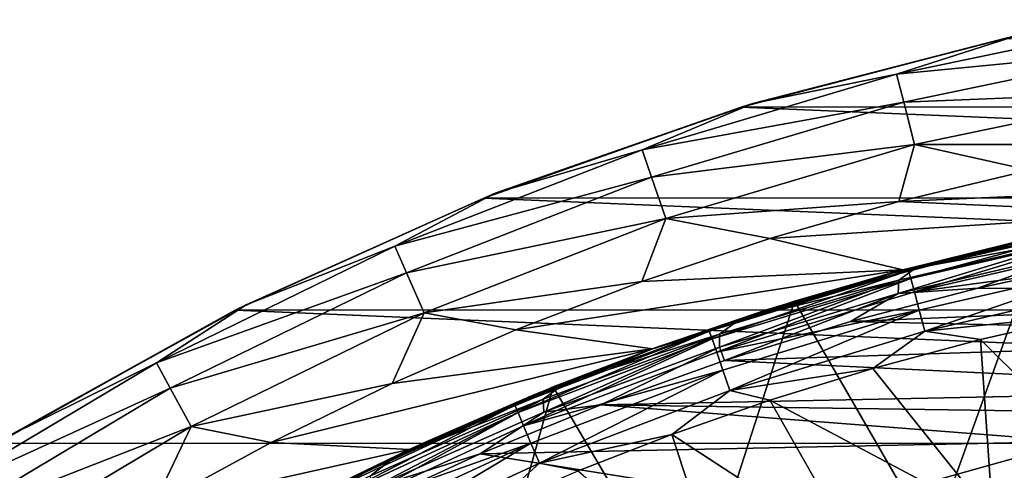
# Model space of a CAD drawing. Header units: metres. Extents: x -24 to 127, y -24 to 24.
# Tile 24 of 151: x -12.41 to -5.07, y 20.24 to 23.6. Entities that reach past the tile are written whole.
import ezdxf

# ---------------------------------------------------------------- set-up
doc = ezdxf.new("R2010")
doc.units = ezdxf.units.M
doc.layers.add('solid_12_381_051_XXX', color=7, linetype='CONTINUOUS')

msp = doc.modelspace()

# ---------------------------------------------------------------- linework, layer by layer
at = {"layer": 'solid_12_381_051_XXX'}
for points in [[(-5.873039, 23.192106, -0.618042), (-3.937791, 23.597885, -0.618042), (-4.97385, 23.478945, -1)], [(-3.902107, 23.384047, -0.293171), (-3.937791, 23.597885, -0.618042), (-5.873039, 23.192106, -0.618042)], [(-5.873039, 23.192106, -0.618042), (-4.97385, 23.478945, -1), (-6.943242, 22.973711, -1)], [(-5.068629, 23.458105, -4), (-6.943242, 22.973711, -1), (-4.97385, 23.478945, -1)], [(-5.068629, 23.458105, -4), (-7.031469, 22.946747, -4), (-6.943242, 22.973711, -1)], [(7.005678, 22.954544, -4), (-7.031469, 22.946747, -4), (-5.068629, 23.458105, -4)], [(-5.819819, 22.981945, -0.293171), (-3.902107, 23.384047, -0.293171), (-5.873039, 23.192106, -0.618042)], [(-5.819819, 22.981945, -0.293171), (-3.848663, 23.063774, -0.07612), (-3.902107, 23.384047, -0.293171)], [(-7.768168, 22.627901, -0.618042), (-5.873039, 23.192106, -0.618042), (-6.943242, 22.973711, -1)], [(-5.819819, 22.981945, -0.293171), (-5.873039, 23.192106, -0.618042), (-7.768168, 22.627901, -0.618042)], [(-5.819819, 22.981945, -0.293171), (-5.740109, 22.667179, -0.07612), (-3.848663, 23.063774, -0.07612)], [(-3.848663, 23.063774, -0.07612), (-5.740109, 22.667179, -0.07612), (-3.897288, 22.666763)], [(-7.768168, 22.627901, -0.618042), (-6.943242, 22.973711, -1), (-8.862804, 22.303602, -1)], [(-7.031469, 22.946747, -4), (-8.862804, 22.303602, -1), (-6.943242, 22.973711, -1)], [(-7.697775, 22.422853, -0.293171), (-5.819819, 22.981945, -0.293171), (-7.768168, 22.627901, -0.618042)], [(-7.697775, 22.422853, -0.293171), (-5.740109, 22.667179, -0.07612), (-5.819819, 22.981945, -0.293171)], [(-7.031469, 22.946747, -4), (-8.949168, 22.26848, -4), (-8.862804, 22.303602, -1)], [(8.933308, 22.274727, -4), (-8.949168, 22.26848, -4), (-7.031469, 22.946747, -4)], [(8.933308, 22.274727, -4), (-7.031469, 22.946747, -4), (7.005678, 22.954544, -4)], [(-7.697775, 22.422853, -0.293171), (-7.592345, 22.115746, -0.07612), (-5.740109, 22.667179, -0.07612)], [(-5.740109, 22.667179, -0.07612), (-7.592345, 22.115746, -0.07612), (-5.857441, 22.241598)], [(-5.740109, 22.667179, -0.07612), (-5.857441, 22.241598), (-4.883167, 22.475216)], [(-5.740109, 22.667179, -0.07612), (-4.883167, 22.475216), (-3.897288, 22.666763)], [(-9.610233, 21.909126, -0.618042), (-7.768168, 22.627901, -0.618042), (-8.862804, 22.303602, -1)], [(-7.697775, 22.422853, -0.293171), (-7.768168, 22.627901, -0.618042), (-9.610233, 21.909126, -0.618042)], [(-4.883167, 22.475216), (-5.857441, 22.241598), (-1.973785, 22.41321)], [(-9.523148, 21.71059, -0.293171), (-7.697775, 22.422853, -0.293171), (-9.610233, 21.909126, -0.618042)], [(-9.523148, 21.71059, -0.293171), (-7.592345, 22.115746, -0.07612), (-7.697775, 22.422853, -0.293171)], [(-5.857441, 22.241598), (-3.91418, 22.156349), (-1.973785, 22.41321)], [(-9.610233, 21.909126, -0.618042), (-8.862804, 22.303602, -1), (-10.718762, 21.473429, -1)], [(-8.949168, 22.26848, -4), (-10.718762, 21.473429, -1), (-8.862804, 22.303602, -1)], [(-8.949168, 22.26848, -4), (-10.799569, 21.432852, -4), (-10.718762, 21.473429, -1)], [(10.794077, 21.435608, -4), (-10.799569, 21.432852, -4), (-8.949168, 22.26848, -4)], [(10.794077, 21.435608, -4), (-8.949168, 22.26848, -4), (8.933308, 22.274727, -4)], [(-7.592345, 22.115746, -0.07612), (-6.817825, 21.965981), (-5.857441, 22.241598)], [(-5.857441, 22.241598), (-6.817825, 21.965981), (-3.91418, 22.156349)], [(-6.817825, 21.965981), (-5.827826, 21.732061), (-3.91418, 22.156349)], [(-3.91418, 22.156349), (-5.827826, 21.732061), (-4.789816, 21.984249, 115.500305)], [(-9.523148, 21.71059, -0.293171), (-9.392717, 21.413239, -0.07612), (-7.592345, 22.115746, -0.07612)], [(-7.592345, 22.115746, -0.07612), (-9.392717, 21.413239, -0.07612), (-7.770154, 21.647024)], [(-7.592345, 22.115746, -0.07612), (-7.770154, 21.647024), (-6.817825, 21.965981)], [(-5.784421, 21.727255, 144.586731), (-4.272875, 22.074862, 144.5867), (-4.869895, 21.96666, 144.440521)], [(-5.767173, 21.669825, 144.755173), (-4.272875, 22.074862, 144.5867), (-5.784421, 21.727255, 144.586731)], [(-5.767173, 21.669825, 144.755173), (-4.259668, 22.016983, 144.755356), (-4.272875, 22.074862, 144.5867)], [(-5.740383, 21.568455, 144.907623), (-4.259668, 22.016983, 144.755356), (-5.767173, 21.669825, 144.755173)], [(-5.740383, 21.568455, 144.907623), (-4.240066, 21.914536, 144.908188), (-4.259668, 22.016983, 144.755356)], [(-5.732307, 21.746029, 120.931236), (-4.396345, 22.052782, 120.308266), (-4.500052, 21.972555, 120.244957)], [(-5.032993, 21.929865, 120.696075), (-4.396345, 22.052782, 120.308266), (-5.732307, 21.746029, 120.931236)], [(-6.817825, 21.965981), (-7.770154, 21.647024), (-5.827826, 21.732061)], [(-5.606357, 19.717772, 115.500305), (-4.789816, 21.984249, 115.500305), (-6.63445, 21.499197, 115.500305)], [(-5.827826, 21.732061), (-6.63445, 21.499197, 115.500305), (-4.789816, 21.984249, 115.500305)], [(-5.861861, 21.557137, 120.80674), (-5.855443, 21.655893, 120.876984), (-4.500052, 21.972555, 120.244957)], [(-4.511598, 21.872599, 120.177101), (-5.861861, 21.557137, 120.80674), (-4.500052, 21.972555, 120.244957)], [(-5.732307, 21.746029, 120.931236), (-4.500052, 21.972555, 120.244957), (-5.855443, 21.655893, 120.876984)], [(-5.823433, 21.73333, 144.439209), (-4.869895, 21.96666, 144.440521), (-5.032993, 21.929865, 120.696075)], [(-5.784421, 21.727255, 144.586731), (-4.869895, 21.96666, 144.440521), (-5.823433, 21.73333, 144.439209)], [(-5.606357, 19.717772, 115.500305), (-3.76282, 20.151703, 115.500305), (-4.789816, 21.984249, 115.500305)], [(-11.386651, 21.040688, -0.618042), (-9.610233, 21.909126, -0.618042), (-10.718762, 21.473429, -1)], [(-9.523148, 21.71059, -0.293171), (-9.610233, 21.909126, -0.618042), (-11.386651, 21.040688, -0.618042)], [(-5.94256, 21.701059, 121.114182), (-5.032993, 21.929865, 120.696075), (-5.732307, 21.746029, 120.931236)], [(-5.823433, 21.73333, 144.439209), (-5.032993, 21.929865, 120.696075), (-5.94256, 21.701059, 121.114182)], [(-4.511598, 21.872599, 120.177101), (-5.268592, 21.596283, 120.507088), (-5.861861, 21.557137, 120.80674)], [(-4.213629, 21.776342, 145.028336), (-4.240066, 21.914536, 144.908188), (-5.740383, 21.568455, 144.907623)], [(-4.511598, 21.872599, 120.177101), (-4.313912, 21.801367, 120.061913), (-5.268592, 21.596283, 120.507088)], [(-0.401847, 21.588074, 118.237686), (-5.268592, 21.596283, 120.507088), (-4.313912, 21.801367, 120.061913)], [(-8.709915, 21.286398), (-7.692328, 21.143669), (-5.827826, 21.732061)], [(-7.770154, 21.647024), (-8.709915, 21.286398), (-5.827826, 21.732061)], [(-5.827826, 21.732061), (-7.692328, 21.143669), (-6.63445, 21.499197, 115.500305)], [(-7.268369, 21.276321, 144.586792), (-5.784421, 21.727255, 144.586731), (-6.765885, 21.45863, 144.437927)], [(-7.247111, 21.219685, 144.755035), (-5.784421, 21.727255, 144.586731), (-7.268369, 21.276321, 144.586792)], [(-7.247111, 21.219685, 144.755035), (-5.767173, 21.669825, 144.755173), (-5.784421, 21.727255, 144.586731)], [(-7.050594, 21.357073, 121.545959), (-5.732307, 21.746029, 120.931236), (-5.855443, 21.655893, 120.876984)], [(-5.94256, 21.701059, 121.114182), (-5.732307, 21.746029, 120.931236), (-7.050594, 21.357073, 121.545959)], [(-6.765885, 21.45863, 144.437927), (-5.823433, 21.73333, 144.439209), (-5.94256, 21.701059, 121.114182)], [(-5.784421, 21.727255, 144.586731), (-5.823433, 21.73333, 144.439209), (-6.765885, 21.45863, 144.437927)], [(-5.70434, 21.432009, 145.027283), (-4.213629, 21.776342, 145.028336), (-5.740383, 21.568455, 144.907623)], [(-5.662836, 21.27589, 145.103851), (-4.213629, 21.776342, 145.028336), (-5.70434, 21.432009, 145.027283)], [(-5.662836, 21.27589, 145.103851), (-4.183053, 21.618002, 145.105499), (-4.213629, 21.776342, 145.028336)], [(-11.283468, 20.850021, -0.293171), (-9.523148, 21.71059, -0.293171), (-11.386651, 21.040688, -0.618042)], [(-11.283468, 20.850021, -0.293171), (-9.392717, 21.413239, -0.07612), (-9.523148, 21.71059, -0.293171)], [(-9.392717, 21.413239, -0.07612), (-8.709915, 21.286398), (-7.770154, 21.647024)], [(-7.213217, 21.119953, 144.907166), (-5.767173, 21.669825, 144.755173), (-7.247111, 21.219685, 144.755035)], [(-7.213217, 21.119953, 144.907166), (-5.740383, 21.568455, 144.907623), (-5.767173, 21.669825, 144.755173)], [(-7.193555, 21.157097, 121.427719), (-7.192235, 21.254322, 121.500343), (-5.855443, 21.655893, 120.876984)], [(-5.861861, 21.557137, 120.80674), (-7.193555, 21.157097, 121.427719), (-5.855443, 21.655893, 120.876984)], [(-7.050594, 21.357073, 121.545959), (-5.855443, 21.655893, 120.876984), (-7.192235, 21.254322, 121.500343)], [(-6.834958, 21.436729, 121.525566), (-5.94256, 21.701059, 121.114182), (-7.050594, 21.357073, 121.545959)], [(-6.765885, 21.45863, 144.437927), (-5.94256, 21.701059, 121.114182), (-6.834958, 21.436729, 121.525566)], [(-5.70434, 21.432009, 145.027283), (-5.740383, 21.568455, 144.907623), (-7.213217, 21.119953, 144.907166)], [(-0.401847, 21.588074, 118.237686), (-6.217535, 21.347294, 120.949585), (-5.268592, 21.596283, 120.507088)], [(-5.861861, 21.557137, 120.80674), (-5.268592, 21.596283, 120.507088), (-6.217535, 21.347294, 120.949585)], [(-0.401847, 21.588074, 118.237686), (-1.508561, 21.240376, 118.753754), (-6.217535, 21.347294, 120.949585)], [(-4.409781, 21.405762, 145.138), (-4.183053, 21.618002, 145.105499), (-5.662836, 21.27589, 145.103851)], [(-7.402788, 19.116707, 115.500305), (-6.63445, 21.499197, 115.500305), (-8.430404, 20.86091, 115.500305)], [(-7.692328, 21.143669), (-8.430404, 20.86091, 115.500305), (-6.63445, 21.499197, 115.500305)], [(-7.402788, 19.116707, 115.500305), (-5.606357, 19.717772, 115.500305), (-6.63445, 21.499197, 115.500305)], [(-5.861861, 21.557137, 120.80674), (-7.155355, 21.05674, 121.386902), (-7.193555, 21.157097, 121.427719)], [(-5.861861, 21.557137, 120.80674), (-6.217535, 21.347294, 120.949585), (-7.155355, 21.05674, 121.386902)], [(-10.799569, 21.432852, -4), (-12.574455, 20.44149, -4), (-12.497794, 20.489147, -1)], [(12.579165, 20.438396, -4), (-12.574455, 20.44149, -4), (-10.799569, 21.432852, -4)], [(-11.386651, 21.040688, -0.618042), (-10.718762, 21.473429, -1), (-12.497794, 20.489147, -1)], [(-10.799569, 21.432852, -4), (-12.497794, 20.489147, -1), (-10.718762, 21.473429, -1)], [(12.579165, 20.438396, -4), (-10.799569, 21.432852, -4), (10.794077, 21.435608, -4)], [(-7.708756, 21.138237, 121.928436), (-6.834958, 21.436729, 121.525566), (-7.050594, 21.357073, 121.545959)], [(-7.695458, 21.143082, 144.436676), (-6.834958, 21.436729, 121.525566), (-7.708756, 21.138237, 121.928436)], [(-7.695458, 21.143082, 144.436676), (-6.765885, 21.45863, 144.437927), (-6.834958, 21.436729, 121.525566)], [(-7.268369, 21.276321, 144.586792), (-6.765885, 21.45863, 144.437927), (-7.695458, 21.143082, 144.436676)], [(-7.167707, 20.985966, 145.026367), (-5.70434, 21.432009, 145.027283), (-7.213217, 21.119953, 144.907166)], [(-7.115451, 20.832855, 145.102432), (-5.70434, 21.432009, 145.027283), (-7.167707, 20.985966, 145.026367)], [(-7.115451, 20.832855, 145.102432), (-5.662836, 21.27589, 145.103851), (-5.70434, 21.432009, 145.027283)], [(-11.283468, 20.850021, -0.293171), (-11.128927, 20.564457, -0.07612), (-9.392717, 21.413239, -0.07612)], [(-9.392717, 21.413239, -0.07612), (-11.128927, 20.564457, -0.07612), (-9.631623, 20.886023)], [(-9.392717, 21.413239, -0.07612), (-9.631623, 20.886023), (-8.709915, 21.286398)], [(-8.34699, 20.886368, 122.150482), (-7.050594, 21.357073, 121.545959), (-7.192235, 21.254322, 121.500343)], [(-7.708756, 21.138237, 121.928436), (-7.050594, 21.357073, 121.545959), (-8.34699, 20.886368, 122.150482)], [(-1.508561, 21.240376, 118.753754), (-7.155355, 21.05674, 121.386902), (-6.217535, 21.347294, 120.949585)], [(-5.247177, 21.214325, 145.136734), (-4.409781, 21.405762, 145.138), (-5.662836, 21.27589, 145.103851)], [(-4.146446, 20.117561, 145.237915), (-4.409781, 21.405762, 145.138), (-5.247177, 21.214325, 145.136734)], [(-8.709915, 21.286398), (-9.631623, 20.886023), (-7.692328, 21.143669)], [(-8.717651, 20.72426, 144.586807), (-7.268369, 21.276321, 144.586792), (-8.610383, 20.787287, 144.435455)], [(-8.692441, 20.668747, 144.754883), (-7.268369, 21.276321, 144.586792), (-8.717651, 20.72426, 144.586807)], [(-8.692441, 20.668747, 144.754883), (-7.247111, 21.219685, 144.755035), (-7.268369, 21.276321, 144.586792)], [(-7.268369, 21.276321, 144.586792), (-7.695458, 21.143082, 144.436676), (-8.610383, 20.787287, 144.435455)], [(-6.049113, 20.998323, 145.135605), (-5.662836, 21.27589, 145.103851), (-7.115451, 20.832855, 145.102432)], [(-6.049113, 20.998323, 145.135605), (-5.247177, 21.214325, 145.136734), (-5.662836, 21.27589, 145.103851)], [(-8.651571, 20.571198, 144.906708), (-7.247111, 21.219685, 144.755035), (-8.692441, 20.668747, 144.754883)], [(-8.651571, 20.571198, 144.906708), (-7.213217, 21.119953, 144.907166), (-7.247111, 21.219685, 144.755035)], [(-8.34699, 20.886368, 122.150482), (-7.192235, 21.254322, 121.500343), (-8.505965, 20.768339, 122.112946)], [(-8.502224, 20.672985, 122.037964), (-8.505965, 20.768339, 122.112946), (-7.192235, 21.254322, 121.500343)], [(-7.193555, 21.157097, 121.427719), (-8.502224, 20.672985, 122.037964), (-7.192235, 21.254322, 121.500343)], [(-1.508561, 21.240376, 118.753754), (-2.600076, 20.838417, 119.262741), (-7.155355, 21.05674, 121.386902)], [(-5.156857, 19.880201, 145.233276), (-5.247177, 21.214325, 145.136734), (-6.049113, 20.998323, 145.135605)], [(-4.146446, 20.117561, 145.237915), (-5.247177, 21.214325, 145.136734), (-5.156857, 19.880201, 145.233276)], [(-10.531074, 20.447229), (-9.504543, 20.393824), (-7.692328, 21.143669)], [(-9.631623, 20.886023), (-10.531074, 20.447229), (-7.692328, 21.143669)], [(-7.692328, 21.143669), (-9.504543, 20.393824), (-8.430404, 20.86091, 115.500305)], [(-8.610383, 20.787287, 144.435455), (-7.695458, 21.143082, 144.436676), (-8.562622, 20.807007, 122.32103)], [(-7.695458, 21.143082, 144.436676), (-7.708756, 21.138237, 121.928436), (-8.562622, 20.807007, 122.32103)], [(-8.562622, 20.807007, 122.32103), (-7.708756, 21.138237, 121.928436), (-8.34699, 20.886368, 122.150482)], [(-7.193555, 21.157097, 121.427719), (-8.076089, 20.727205, 121.816246), (-8.502224, 20.672985, 122.037964)], [(-7.193555, 21.157097, 121.427719), (-7.155355, 21.05674, 121.386902), (-8.076089, 20.727205, 121.816246)], [(-7.167707, 20.985966, 145.026367), (-7.213217, 21.119953, 144.907166), (-8.651571, 20.571198, 144.906708)], [(-8.076089, 20.727205, 121.816246), (-7.155355, 21.05674, 121.386902), (-2.600076, 20.838417, 119.262741)], [(-13.085286, 20.028521, -0.618042), (-11.386651, 21.040688, -0.618042), (-12.497794, 20.489147, -1)], [(-11.283468, 20.850021, -0.293171), (-11.386651, 21.040688, -0.618042), (-13.085286, 20.028521, -0.618042)], [(-8.596785, 20.440363, 145.025513), (-7.167707, 20.985966, 145.026367), (-8.651571, 20.571198, 144.906708)], [(-8.534009, 20.291023, 145.10112), (-7.167707, 20.985966, 145.026367), (-8.596785, 20.440363, 145.025513)], [(-8.534009, 20.291023, 145.10112), (-7.115451, 20.832855, 145.102432), (-7.167707, 20.985966, 145.026367)], [(-6.817668, 20.760691, 145.134552), (-6.049113, 20.998323, 145.135605), (-7.115451, 20.832855, 145.102432)], [(-5.156857, 19.880201, 145.233276), (-6.049113, 20.998323, 145.135605), (-6.817668, 20.760691, 145.134552)], [(-12.96671, 19.847027, -0.293171), (-11.283468, 20.850021, -0.293171), (-13.085286, 20.028521, -0.618042)], [(-12.96671, 19.847027, -0.293171), (-11.128927, 20.564457, -0.07612), (-11.283468, 20.850021, -0.293171)], [(-11.128927, 20.564457, -0.07612), (-10.531074, 20.447229), (-9.631623, 20.886023)], [(-9.135562, 18.350891, 115.500305), (-8.430404, 20.86091, 115.500305), (-10.164544, 20.072701, 115.500305)], [(-9.504543, 20.393824), (-10.164544, 20.072701, 115.500305), (-8.430404, 20.86091, 115.500305)], [(-9.616995, 20.334587, 122.742691), (-8.34699, 20.886368, 122.150482), (-8.505965, 20.768339, 122.112946)], [(-8.562622, 20.807007, 122.32103), (-8.34699, 20.886368, 122.150482), (-9.616995, 20.334587, 122.742691)], [(-9.135562, 18.350891, 115.500305), (-7.402788, 19.116707, 115.500305), (-8.430404, 20.86091, 115.500305)], [(-7.548496, 20.505322, 145.133591), (-7.115451, 20.832855, 145.102432), (-8.534009, 20.291023, 145.10112)], [(-8.076089, 20.727205, 121.816246), (-2.600076, 20.838417, 119.262741), (-3.592263, 20.66139, 119.725403)], [(-7.548496, 20.505322, 145.133591), (-6.817668, 20.760691, 145.134552), (-7.115451, 20.832855, 145.102432)], [(-9.616995, 20.334587, 122.742691), (-8.505965, 20.768339, 122.112946), (-9.791884, 20.198673, 122.712578)], [(-9.783129, 20.105543, 122.635254), (-9.791884, 20.198673, 122.712578), (-8.505965, 20.768339, 122.112946)], [(-8.502224, 20.672985, 122.037964), (-9.783129, 20.105543, 122.635254), (-8.505965, 20.768339, 122.112946)], [(-9.394854, 20.444723, 122.702927), (-8.562622, 20.807007, 122.32103), (-9.616995, 20.334587, 122.742691)], [(-9.508917, 20.391922, 144.434265), (-8.610383, 20.787287, 144.435455), (-9.394854, 20.444723, 122.702927)], [(-8.717651, 20.72426, 144.586807), (-8.610383, 20.787287, 144.435455), (-9.508917, 20.391922, 144.434265)], [(-8.610383, 20.787287, 144.435455), (-8.562622, 20.807007, 122.32103), (-9.394854, 20.444723, 122.702927)], [(-6.157241, 19.599873, 145.228439), (-6.817668, 20.760691, 145.134552), (-7.548496, 20.505322, 145.133591)], [(-5.156857, 19.880201, 145.233276), (-6.817668, 20.760691, 145.134552), (-6.157241, 19.599873, 145.228439)], [(-10.125321, 20.073683, 144.586761), (-8.717651, 20.72426, 144.586807), (-9.508917, 20.391922, 144.434265)], [(-10.096239, 20.019615, 144.7547), (-8.717651, 20.72426, 144.586807), (-10.125321, 20.073683, 144.586761)], [(-10.096239, 20.019615, 144.7547), (-8.692441, 20.668747, 144.754883), (-8.717651, 20.72426, 144.586807)], [(-8.974489, 20.360847, 122.235176), (-8.076089, 20.727205, 121.816246), (-4.551097, 20.453373, 120.172516)], [(-8.502224, 20.672985, 122.037964), (-8.076089, 20.727205, 121.816246), (-8.974489, 20.360847, 122.235176)], [(-8.076089, 20.727205, 121.816246), (-3.592263, 20.66139, 119.725403), (-4.551097, 20.453373, 120.172516)], [(-10.048557, 19.924778, 144.90625), (-8.692441, 20.668747, 144.754883), (-10.096239, 20.019615, 144.7547)], [(-10.048557, 19.924778, 144.90625), (-8.651571, 20.571198, 144.906708), (-8.692441, 20.668747, 144.754883)], [(-8.502224, 20.672985, 122.037964), (-8.974489, 20.360847, 122.235176), (-9.783129, 20.105543, 122.635254)], [(-12.96671, 19.847027, -0.293171), (-12.789116, 19.575199, -0.07612), (-11.128927, 20.564457, -0.07612)], [(-11.128927, 20.564457, -0.07612), (-12.789116, 19.575199, -0.07612), (-11.414063, 19.967211)], [(-11.128927, 20.564457, -0.07612), (-11.414063, 19.967211), (-10.531074, 20.447229)], [(-8.596785, 20.440363, 145.025513), (-8.651571, 20.571198, 144.906708), (-10.048557, 19.924778, 144.90625)], [(-8.245594, 20.233902, 145.132736), (-7.548496, 20.505322, 145.133591), (-8.534009, 20.291023, 145.10112)], [(-7.14533, 19.276855, 145.223419), (-7.548496, 20.505322, 145.133591), (-8.245594, 20.233902, 145.132736)], [(-6.157241, 19.599873, 145.228439), (-7.548496, 20.505322, 145.133591), (-7.14533, 19.276855, 145.223419)], [(12.579165, 20.438396, -4), (-14.26134, 19.303198, -4), (-12.574455, 20.44149, -4)], [(14.275176, 19.292933, -4), (-14.26134, 19.303198, -4), (12.579165, 20.438396, -4)], [(-10.531074, 20.447229), (-11.414063, 19.967211), (-9.504543, 20.393824)], [(-11.414063, 19.967211), (-11.239038, 19.491295), (-9.504543, 20.393824)], [(-9.504543, 20.393824), (-11.239038, 19.491295), (-10.164544, 20.072701, 115.500305)], [(-10.38935, 19.957741, 144.433105), (-9.508917, 20.391922, 144.434265), (-10.204266, 20.053003, 123.075569)], [(-10.125321, 20.073683, 144.586761), (-9.508917, 20.391922, 144.434265), (-10.38935, 19.957741, 144.433105)], [(-10.204266, 20.053003, 123.075569), (-9.394854, 20.444723, 122.702927), (-9.616995, 20.334587, 122.742691)], [(-9.508917, 20.391922, 144.434265), (-9.394854, 20.444723, 122.702927), (-10.204266, 20.053003, 123.075569)], [(-9.984732, 19.797771, 145.024689), (-8.596785, 20.440363, 145.025513), (-10.048557, 19.924778, 144.90625)], [(-9.91172, 19.652945, 145.099884), (-8.596785, 20.440363, 145.025513), (-9.984732, 19.797771, 145.024689)], [(-9.91172, 19.652945, 145.099884), (-8.534009, 20.291023, 145.10112), (-8.596785, 20.440363, 145.025513)], [(-8.974489, 20.360847, 122.235176), (-4.551097, 20.453373, 120.172516), (-6.368711, 19.944357, 121.020081)], [(-6.368711, 19.944357, 121.020081), (-4.551097, 20.453373, 120.172516), (-5.416438, 19.49839, 141.120102)], [(-4.551097, 20.453373, 120.172516), (-4.513234, 19.72703, 141.120102), (-5.416438, 19.49839, 141.120102)], [(-10.856047, 19.702482, 123.320473), (-9.616995, 20.334587, 122.742691), (-9.791884, 20.198673, 122.712578)], [(-10.204266, 20.053003, 123.075569), (-9.616995, 20.334587, 122.742691), (-10.856047, 19.702482, 123.320473)], [(-9.856522, 19.953663, 122.646477), (-8.974489, 20.360847, 122.235176), (-6.368711, 19.944357, 121.020081)], [(-9.783129, 20.105543, 122.635254), (-8.974489, 20.360847, 122.235176), (-9.856522, 19.953663, 122.646477)], [(-8.914522, 19.947001, 145.131927), (-8.534009, 20.291023, 145.10112), (-9.91172, 19.652945, 145.099884)], [(-8.914522, 19.947001, 145.131927), (-8.245594, 20.233902, 145.132736), (-8.534009, 20.291023, 145.10112)]]:
    msp.add_3dface(points, dxfattribs=at)

doc.saveas('drawing.dxf')
